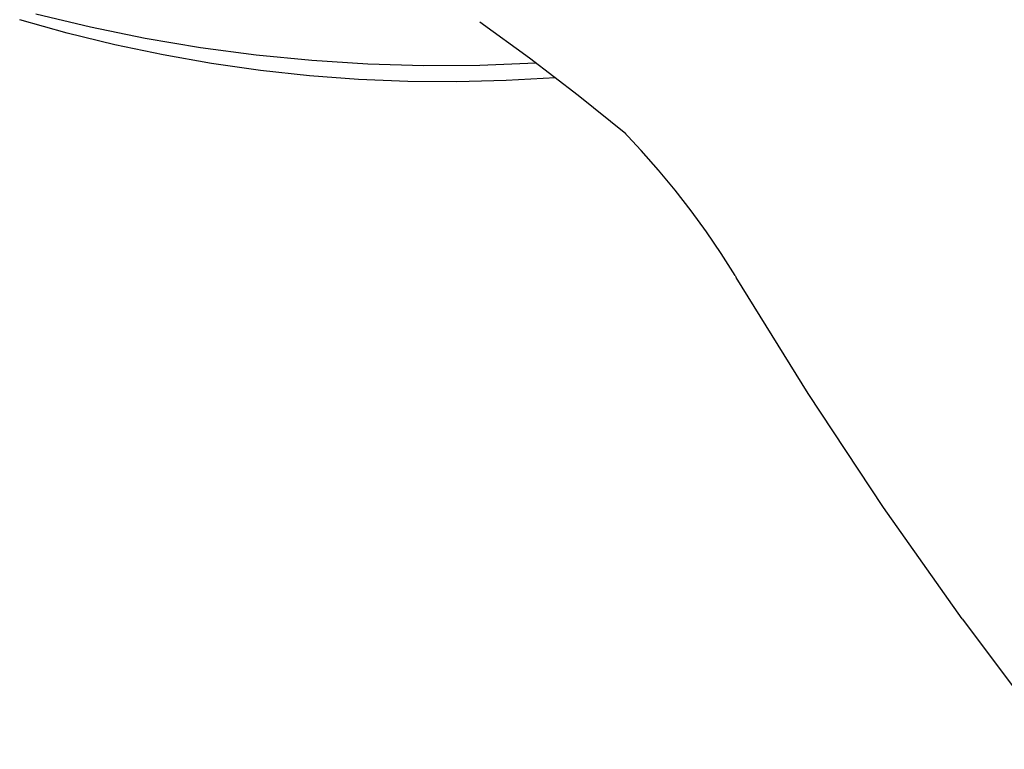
# Model space of a CAD drawing. Header units: millimetres. Extents: x -1239 to 1165, y -2569 to -664.
# Tile 33 of 44: x 737 to 812, y -1365 to -1309. Entities that reach past the tile are written whole.
import ezdxf

# ---------------------------------------------------------------- set-up
doc = ezdxf.new("R2010")
doc.units = ezdxf.units.MM
doc.layers.add('Make2D$Visible$Curvas', color=7, linetype='Continuous')

msp = doc.modelspace()

# ---------------------------------------------------------------- linework, layer by layer
at = {"layer": 'Make2D$Visible$Curvas', "color": 29, "lineweight": -3, "true_color": 0x4d342b}
for p, q in [((740.261, -1309.778), (736.631, -1308.756)), ((737.873, -1308.302), (742.043, -1309.305)), ((742.043, -1309.305), (746.246, -1310.163)), ((775.656, -1311.7), (771.859, -1308.935)), ((743.923, -1310.68), (740.261, -1309.778)), ((746.246, -1310.163), (750.476, -1310.876)), ((747.613, -1311.458), (743.923, -1310.68)), ((750.476, -1310.876), (754.728, -1311.442)), ((751.327, -1312.114), (747.613, -1311.458)), ((754.728, -1311.442), (758.997, -1311.862)), ((779.384, -1314.557), (775.656, -1311.7)), ((755.061, -1312.645), (751.327, -1312.114)), ((758.997, -1311.862), (763.278, -1312.133)), ((763.278, -1312.133), (767.566, -1312.257)), ((767.566, -1312.257), (771.855, -1312.233)), ((771.855, -1312.233), (776.142, -1312.061)), ((758.81, -1313.052), (755.061, -1312.645)), ((762.571, -1313.334), (758.81, -1313.052)), ((777.646, -1313.206), (773.881, -1313.426)), ((766.34, -1313.49), (762.571, -1313.334)), ((770.111, -1313.521), (766.34, -1313.49)), ((773.881, -1313.426), (770.111, -1313.521)), ((783.04, -1317.505), (779.384, -1314.557)), ((784.225, -1318.785), (782.857, -1317.333)), ((785.545, -1320.281), (784.225, -1318.785)), ((786.818, -1321.817), (785.545, -1320.281)), ((788.041, -1323.393), (786.818, -1321.817)), ((789.213, -1325.007), (788.041, -1323.393)), ((790.333, -1326.658), (789.213, -1325.007)), ((791.401, -1328.343), (790.333, -1326.658)), ((791.407, -1328.34), (791.497, -1328.505)), ((796.993, -1337.402), (791.497, -1328.505)), ((802.765, -1346.124), (796.993, -1337.402)), ((808.806, -1354.66), (802.765, -1346.124)), ((816.312, -1364.651), (808.807, -1354.659))]:
    msp.add_line(p, q, dxfattribs=at)

doc.saveas('drawing.dxf')
